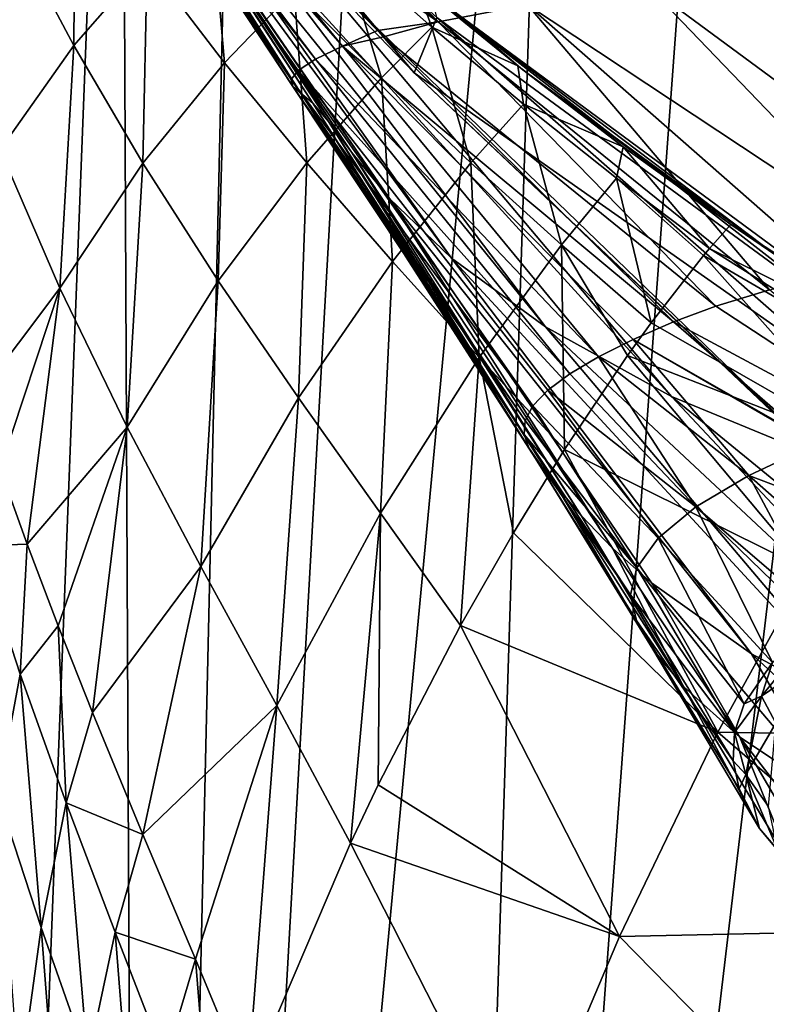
# Model space of a CAD drawing. Header units: millimetres. Extents: x -23 to 23, y 0 to 203.
# Tile 8 of 47: x -19.55 to -13.38, y 131.18 to 139.33. Entities that reach past the tile are written whole.
import ezdxf

# ---------------------------------------------------------------- set-up
doc = ezdxf.new("R2010")
doc.units = ezdxf.units.MM
doc.header["$LTSCALE"] = 110.116452
for name, color, linetype in [('11', 7, 'CONTINUOUS'), ('110', 7, 'CONTINUOUS'), ('12', 7, 'CONTINUOUS'), ('14', 7, 'CONTINUOUS'), ('15', 7, 'CONTINUOUS'), ('32', 7, 'CONTINUOUS'), ('37', 7, 'CONTINUOUS'), ('38', 7, 'CONTINUOUS'), ('42', 7, 'CONTINUOUS'), ('57', 7, 'CONTINUOUS'), ('62', 7, 'CONTINUOUS'), ('63', 7, 'CONTINUOUS'), ('7', 7, 'CONTINUOUS'), ('9', 7, 'CONTINUOUS')]:
    doc.layers.add(name, color=color, linetype=linetype)

msp = doc.modelspace()

# ---------------------------------------------------------------- linework, layer by layer
at = {"layer": '11', "color": 7, "linetype": 'CONTINUOUS'}
for points in [[(-19.162, 141.7225, 143.9068), (-19.2185, 141.6889, 141.8182), (-17.106, 138.9973, 143.6326), (-19.162, 141.7225, 143.9068)], [(-19.0589, 141.769, 145.9715), (-19.162, 141.7225, 143.9068), (-16.8831, 139.1065, 145.4178), (-19.0589, 141.769, 145.9715)], [(-16.8831, 139.1065, 145.4178), (-19.162, 141.7225, 143.9068), (-17.106, 138.9973, 143.6326), (-16.8831, 139.1065, 145.4178)], [(-17.6887, 140.4193, 147.5949), (-19.0589, 141.769, 145.9715), (-16.5933, 139.2366, 147.1885), (-17.6887, 140.4193, 147.5949)], [(-16.5933, 139.2366, 147.1885), (-19.0589, 141.769, 145.9715), (-16.8831, 139.1065, 145.4178), (-16.5933, 139.2366, 147.1885)], [(-19.2185, 141.6889, 141.8182), (-19.2274, 141.6683, 139.6676), (-17.2492, 138.9048, 141.8097), (-19.2185, 141.6889, 141.8182)], [(-19.2274, 141.6683, 139.6676), (-19.1968, 141.6572, 137.4372), (-17.3081, 138.8311, 139.9456), (-19.2274, 141.6683, 139.6676)], [(-17.2492, 138.9048, 141.8097), (-19.2274, 141.6683, 139.6676), (-17.3081, 138.8311, 139.9456), (-17.2492, 138.9048, 141.8097)], [(-17.106, 138.9973, 143.6326), (-19.2185, 141.6889, 141.8182), (-17.2492, 138.9048, 141.8097), (-17.106, 138.9973, 143.6326)], [(-19.1968, 141.6572, 137.4372), (-19.1411, 141.6457, 135.1451), (-17.2938, 138.7735, 138.0495), (-19.1968, 141.6572, 137.4372)], [(-17.3081, 138.8311, 139.9456), (-19.1968, 141.6572, 137.4372), (-17.2938, 138.7735, 138.0495), (-17.3081, 138.8311, 139.9456)], [(-19.1411, 141.6457, 135.1451), (-19.0746, 141.6148, 132.8562), (-17.2274, 138.7178, 136.1393), (-19.1411, 141.6457, 135.1451)], [(-17.2938, 138.7735, 138.0495), (-19.1411, 141.6457, 135.1451), (-17.2274, 138.7178, 136.1393), (-17.2938, 138.7735, 138.0495)], [(-19.0746, 141.6148, 132.8562), (-19.0038, 141.5399, 130.6715), (-17.1279, 138.6344, 134.2395), (-19.0746, 141.6148, 132.8562)], [(-17.2274, 138.7178, 136.1393), (-19.0746, 141.6148, 132.8562), (-17.1279, 138.6344, 134.2395), (-17.2274, 138.7178, 136.1393)], [(-19.0038, 141.5399, 130.6715), (-18.9182, 141.3979, 128.6973), (-16.9977, 138.4835, 132.3792), (-19.0038, 141.5399, 130.6715)], [(-17.1279, 138.6344, 134.2395), (-19.0038, 141.5399, 130.6715), (-16.9977, 138.4835, 132.3792), (-17.1279, 138.6344, 134.2395)], [(-18.9182, 141.3979, 128.6973), (-18.7883, 141.1756, 127.0133), (-16.8076, 138.2277, 130.5905), (-18.9182, 141.3979, 128.6973)], [(-16.9977, 138.4835, 132.3792), (-18.9182, 141.3979, 128.6973), (-16.8076, 138.2277, 130.5905), (-16.9977, 138.4835, 132.3792)], [(-18.7883, 141.1756, 127.0133), (-18.5727, 140.8776, 125.6431), (-16.4951, 137.8465, 128.9079), (-18.7883, 141.1756, 127.0133)], [(-16.8076, 138.2277, 130.5905), (-18.7883, 141.1756, 127.0133), (-16.4951, 137.8465, 128.9079), (-16.8076, 138.2277, 130.5905)], [(-18.5727, 140.8776, 125.6431), (-18.2355, 140.5284, 124.5534), (-15.981, 137.3501, 127.3706), (-18.5727, 140.8776, 125.6431)], [(-16.4951, 137.8465, 128.9079), (-18.5727, 140.8776, 125.6431), (-15.981, 137.3501, 127.3706), (-16.4951, 137.8465, 128.9079)], [(-18.2355, 140.5284, 124.5534), (-17.7679, 140.1648, 123.6809), (-15.2038, 136.7821, 126.0243), (-18.2355, 140.5284, 124.5534)], [(-15.981, 137.3501, 127.3706), (-18.2355, 140.5284, 124.5534), (-15.2038, 136.7821, 126.0243), (-15.981, 137.3501, 127.3706)], [(-17.7679, 140.1648, 123.6809), (-17.2995, 139.9369, 122.9384), (-14.1599, 136.2065, 124.9173), (-17.7679, 140.1648, 123.6809)], [(-15.2038, 136.7821, 126.0243), (-17.7679, 140.1648, 123.6809), (-14.1599, 136.2065, 124.9173), (-15.2038, 136.7821, 126.0243)], [(-14.1599, 136.2065, 124.9173), (-17.2995, 139.9369, 122.9384), (-12.9082, 135.69, 124.0801), (-14.1599, 136.2065, 124.9173)], [(-12.9082, 135.69, 124.0801), (-17.2995, 139.9369, 122.9384), (-16.2898, 138.886, 123.1773), (-12.9082, 135.69, 124.0801)], [(-16.5933, 139.2366, 147.1885), (-16.8831, 139.1065, 145.4178), (-16.5426, 139.1835, 147.1698), (-16.5933, 139.2366, 147.1885)], [(-16.5426, 139.1835, 147.1698), (-16.8831, 139.1065, 145.4178), (-14.1434, 136.825, 146.3016), (-16.5426, 139.1835, 147.1698)], [(-16.8831, 139.1065, 145.4178), (-17.106, 138.9973, 143.6326), (-14.7638, 136.534, 144.2034), (-16.8831, 139.1065, 145.4178)], [(-14.1434, 136.825, 146.3016), (-16.8831, 139.1065, 145.4178), (-14.4772, 136.6774, 145.2631), (-14.1434, 136.825, 146.3016)], [(-14.4772, 136.6774, 145.2631), (-16.8831, 139.1065, 145.4178), (-14.7638, 136.534, 144.2034), (-14.4772, 136.6774, 145.2631)], [(-17.106, 138.9973, 143.6326), (-17.2492, 138.9048, 141.8097), (-15.0013, 136.3939, 143.1147), (-17.106, 138.9973, 143.6326)], [(-14.7638, 136.534, 144.2034), (-17.106, 138.9973, 143.6326), (-15.0013, 136.3939, 143.1147), (-14.7638, 136.534, 144.2034)], [(-17.2492, 138.9048, 141.8097), (-17.3081, 138.8311, 139.9456), (-15.308, 136.1288, 140.8393), (-17.2492, 138.9048, 141.8097)], [(-15.0013, 136.3939, 143.1147), (-17.2492, 138.9048, 141.8097), (-15.1843, 136.2582, 141.9928), (-15.0013, 136.3939, 143.1147)], [(-15.1843, 136.2582, 141.9928), (-17.2492, 138.9048, 141.8097), (-15.308, 136.1288, 140.8393), (-15.1843, 136.2582, 141.9928)], [(-12.977, 135.7485, 124.0643), (-12.9082, 135.69, 124.0801), (-16.2898, 138.886, 123.1773), (-12.977, 135.7485, 124.0643)], [(-17.3081, 138.8311, 139.9456), (-17.2938, 138.7735, 138.0495), (-15.372, 136.0077, 139.6627), (-17.3081, 138.8311, 139.9456)], [(-15.308, 136.1288, 140.8393), (-17.3081, 138.8311, 139.9456), (-15.372, 136.0077, 139.6627), (-15.308, 136.1288, 140.8393)], [(-17.2938, 138.7735, 138.0495), (-17.2274, 138.7178, 136.1393), (-15.3807, 135.8927, 138.4577), (-17.2938, 138.7735, 138.0495)], [(-15.372, 136.0077, 139.6627), (-17.2938, 138.7735, 138.0495), (-15.3807, 135.8927, 138.4577), (-15.372, 136.0077, 139.6627)], [(-17.2274, 138.7178, 136.1393), (-17.1279, 138.6344, 134.2395), (-15.2668, 135.6632, 136.1421), (-17.2274, 138.7178, 136.1393)], [(-15.3807, 135.8927, 138.4577), (-17.2274, 138.7178, 136.1393), (-15.3418, 135.7816, 137.2761), (-15.3807, 135.8927, 138.4577)], [(-15.3418, 135.7816, 137.2761), (-17.2274, 138.7178, 136.1393), (-15.2668, 135.6632, 136.1421), (-15.3418, 135.7816, 137.2761)], [(-17.1279, 138.6344, 134.2395), (-16.9977, 138.4835, 132.3792), (-15.111, 135.4597, 134.6383), (-17.1279, 138.6344, 134.2395)], [(-15.2668, 135.6632, 136.1421), (-17.1279, 138.6344, 134.2395), (-15.111, 135.4597, 134.6383), (-15.2668, 135.6632, 136.1421)], [(-16.9977, 138.4835, 132.3792), (-16.8076, 138.2277, 130.5905), (-14.9078, 135.2202, 133.3449), (-16.9977, 138.4835, 132.3792)], [(-15.111, 135.4597, 134.6383), (-16.9977, 138.4835, 132.3792), (-14.9078, 135.2202, 133.3449), (-15.111, 135.4597, 134.6383)], [(-16.8076, 138.2277, 130.5905), (-16.4951, 137.8465, 128.9079), (-14.6478, 134.9513, 132.2027), (-16.8076, 138.2277, 130.5905)], [(-14.9078, 135.2202, 133.3449), (-16.8076, 138.2277, 130.5905), (-14.6478, 134.9513, 132.2027), (-14.9078, 135.2202, 133.3449)], [(-16.4951, 137.8465, 128.9079), (-15.981, 137.3501, 127.3706), (-13.4981, 134.0763, 129.4047), (-16.4951, 137.8465, 128.9079)], [(-14.6478, 134.9513, 132.2027), (-16.4951, 137.8465, 128.9079), (-14.326, 134.6645, 131.1768), (-14.6478, 134.9513, 132.2027)], [(-14.326, 134.6645, 131.1768), (-16.4951, 137.8465, 128.9079), (-13.4981, 134.0763, 129.4047), (-14.326, 134.6645, 131.1768)], [(-15.981, 137.3501, 127.3706), (-15.2038, 136.7821, 126.0243), (-12.4261, 133.5008, 127.9251), (-15.981, 137.3501, 127.3706)], [(-13.4981, 134.0763, 129.4047), (-15.981, 137.3501, 127.3706), (-12.4261, 133.5008, 127.9251), (-13.4981, 134.0763, 129.4047)], [(-15.2038, 136.7821, 126.0243), (-14.1599, 136.2065, 124.9173), (-11.1155, 132.9583, 126.6966), (-15.2038, 136.7821, 126.0243)], [(-12.4261, 133.5008, 127.9251), (-15.2038, 136.7821, 126.0243), (-11.1155, 132.9583, 126.6966), (-12.4261, 133.5008, 127.9251)], [(-14.1599, 136.2065, 124.9173), (-12.9082, 135.69, 124.0801), (-9.5946, 132.4727, 125.7316), (-14.1599, 136.2065, 124.9173)], [(-11.1155, 132.9583, 126.6966), (-14.1599, 136.2065, 124.9173), (-9.5946, 132.4727, 125.7316), (-11.1155, 132.9583, 126.6966)]]:
    msp.add_3dface(points, dxfattribs=at)
at = {"layer": '110', "color": 7, "linetype": 'CONTINUOUS'}
for points in [[(-12.8899, 134.3747, 143.3027), (-13.3259, 134.0046, 141.8179), (-13.4154, 133.7254, 141.0028), (-12.8899, 134.3747, 143.3027)], [(-12.8899, 134.3747, 143.3027), (-13.4154, 133.7254, 141.0028), (-12.7424, 134.1836, 143.0859), (-12.8899, 134.3747, 143.3027)], [(-12.7424, 134.1836, 143.0859), (-13.4154, 133.7254, 141.0028), (-13.2977, 133.5026, 140.577), (-12.7424, 134.1836, 143.0859)], [(-13.3259, 134.0046, 141.8179), (-13.5604, 133.6637, 140.4631), (-13.4154, 133.7254, 141.0028), (-13.3259, 134.0046, 141.8179)], [(-13.5604, 133.6637, 140.4631), (-13.6382, 133.4262, 139.5281), (-13.4154, 133.7254, 141.0028), (-13.5604, 133.6637, 140.4631)], [(-13.4154, 133.7254, 141.0028), (-13.6382, 133.4262, 139.5281), (-13.5467, 133.0786, 138.6562), (-13.4154, 133.7254, 141.0028)], [(-13.4154, 133.7254, 141.0028), (-13.5467, 133.0786, 138.6562), (-13.2977, 133.5026, 140.577), (-13.4154, 133.7254, 141.0028)], [(-13.2977, 133.5026, 140.577), (-13.5467, 133.0786, 138.6562), (-13.3584, 132.8118, 138.0147), (-13.2977, 133.5026, 140.577)], [(-13.6382, 133.4262, 139.5281), (-13.65, 133.1898, 138.607), (-13.5467, 133.0786, 138.6562), (-13.6382, 133.4262, 139.5281)], [(-13.65, 133.1898, 138.607), (-13.6009, 132.9603, 137.7256), (-13.5467, 133.0786, 138.6562), (-13.65, 133.1898, 138.607)], [(-13.6009, 132.9603, 137.7256), (-13.4323, 132.6303, 136.4836), (-13.5467, 133.0786, 138.6562), (-13.6009, 132.9603, 137.7256)], [(-13.5467, 133.0786, 138.6562), (-13.4323, 132.6303, 136.4836), (-13.2821, 132.4481, 136.3202), (-13.5467, 133.0786, 138.6562)], [(-13.5467, 133.0786, 138.6562), (-13.2821, 132.4481, 136.3202), (-13.3584, 132.8118, 138.0147), (-13.5467, 133.0786, 138.6562)], [(-13.4323, 132.6303, 136.4836), (-13.1608, 132.3107, 135.3031), (-13.2821, 132.4481, 136.3202), (-13.4323, 132.6303, 136.4836)]]:
    msp.add_3dface(points, dxfattribs=at)
at = {"layer": '12', "color": 7, "linetype": 'CONTINUOUS'}
for points in [[(-18.4632, 141.7833, 149.884), (-18.8096, 141.706, 148.0179), (-16.0904, 139.3076, 148.728), (-18.4632, 141.7833, 149.884)], [(-15.3529, 139.4488, 150.2081), (-18.4632, 141.7833, 149.884), (-16.0904, 139.3076, 148.728), (-15.3529, 139.4488, 150.2081)], [(-18.8096, 141.706, 148.0179), (-17.6887, 140.4193, 147.5949), (-16.0904, 139.3076, 148.728), (-18.8096, 141.706, 148.0179)], [(-17.6887, 140.4193, 147.5949), (-16.5933, 139.2366, 147.1885), (-16.0904, 139.3076, 148.728), (-17.6887, 140.4193, 147.5949)], [(-13.1108, 139.7499, 152.6994), (-14.3481, 139.5978, 151.5479), (-11.5079, 137.4999, 150.2828), (-13.1108, 139.7499, 152.6994)], [(-14.3481, 139.5978, 151.5479), (-15.3529, 139.4488, 150.2081), (-12.2032, 137.3628, 149.5797), (-14.3481, 139.5978, 151.5479)], [(-11.5079, 137.4999, 150.2828), (-14.3481, 139.5978, 151.5479), (-12.2032, 137.3628, 149.5797), (-11.5079, 137.4999, 150.2828)], [(-15.3529, 139.4488, 150.2081), (-16.0904, 139.3076, 148.728), (-13.3507, 137.089, 148.0124), (-15.3529, 139.4488, 150.2081)], [(-12.2032, 137.3628, 149.5797), (-15.3529, 139.4488, 150.2081), (-12.8193, 137.2254, 148.8199), (-12.2032, 137.3628, 149.5797)], [(-12.8193, 137.2254, 148.8199), (-15.3529, 139.4488, 150.2081), (-13.3507, 137.089, 148.0124), (-12.8193, 137.2254, 148.8199)], [(-16.5933, 139.2366, 147.1885), (-16.5426, 139.1835, 147.1698), (-16.0904, 139.3076, 148.728), (-16.5933, 139.2366, 147.1885)], [(-16.0904, 139.3076, 148.728), (-16.5426, 139.1835, 147.1698), (-13.793, 136.9551, 147.1691), (-16.0904, 139.3076, 148.728)], [(-13.3507, 137.089, 148.0124), (-16.0904, 139.3076, 148.728), (-13.793, 136.9551, 147.1691), (-13.3507, 137.089, 148.0124)], [(-16.5426, 139.1835, 147.1698), (-14.1434, 136.825, 146.3016), (-13.793, 136.9551, 147.1691), (-16.5426, 139.1835, 147.1698)]]:
    msp.add_3dface(points, dxfattribs=at)
at = {"layer": '14', "color": 7, "linetype": 'CONTINUOUS'}
for points in [[(-14.1434, 136.825, 146.3016), (-14.4772, 136.6774, 145.2631), (-13.0118, 135.8391, 145.9065), (-14.1434, 136.825, 146.3016)], [(-14.4772, 136.6774, 145.2631), (-14.7638, 136.534, 144.2034), (-13.5206, 135.5535, 144.5424), (-14.4772, 136.6774, 145.2631)], [(-14.4772, 136.6774, 145.2631), (-13.5206, 135.5535, 144.5424), (-12.9757, 135.8093, 145.894), (-14.4772, 136.6774, 145.2631)], [(-14.4772, 136.6774, 145.2631), (-12.9757, 135.8093, 145.894), (-13.0118, 135.8391, 145.9065), (-14.4772, 136.6774, 145.2631)], [(-14.7638, 136.534, 144.2034), (-15.0013, 136.3939, 143.1147), (-13.9591, 135.2932, 143.1174), (-14.7638, 136.534, 144.2034)], [(-14.7638, 136.534, 144.2034), (-13.9591, 135.2932, 143.1174), (-13.5206, 135.5535, 144.5424), (-14.7638, 136.534, 144.2034)], [(-15.0013, 136.3939, 143.1147), (-15.1843, 136.2582, 141.9928), (-13.9591, 135.2932, 143.1174), (-15.0013, 136.3939, 143.1147)], [(-15.1843, 136.2582, 141.9928), (-15.308, 136.1288, 140.8393), (-14.2725, 135.0343, 141.6359), (-15.1843, 136.2582, 141.9928)], [(-15.1843, 136.2582, 141.9928), (-14.2725, 135.0343, 141.6359), (-13.9591, 135.2932, 143.1174), (-15.1843, 136.2582, 141.9928)], [(-15.308, 136.1288, 140.8393), (-15.372, 136.0077, 139.6627), (-14.4482, 134.7893, 140.1523), (-15.308, 136.1288, 140.8393)], [(-15.308, 136.1288, 140.8393), (-14.4482, 134.7893, 140.1523), (-14.2725, 135.0343, 141.6359), (-15.308, 136.1288, 140.8393)], [(-15.372, 136.0077, 139.6627), (-15.3807, 135.8927, 138.4577), (-14.4482, 134.7893, 140.1523), (-15.372, 136.0077, 139.6627)], [(-15.3807, 135.8927, 138.4577), (-15.3418, 135.7816, 137.2761), (-14.4996, 134.5653, 138.7157), (-15.3807, 135.8927, 138.4577)], [(-15.3807, 135.8927, 138.4577), (-14.4996, 134.5653, 138.7157), (-14.4482, 134.7893, 140.1523), (-15.3807, 135.8927, 138.4577)], [(-15.3418, 135.7816, 137.2761), (-15.2668, 135.6632, 136.1421), (-14.4514, 134.3519, 137.3349), (-15.3418, 135.7816, 137.2761)], [(-15.3418, 135.7816, 137.2761), (-14.4514, 134.3519, 137.3349), (-14.4996, 134.5653, 138.7157), (-15.3418, 135.7816, 137.2761)], [(-12.9757, 135.8093, 145.894), (-13.5206, 135.5535, 144.5424), (-11.8519, 134.9204, 145.5064), (-12.9757, 135.8093, 145.894)], [(-15.2668, 135.6632, 136.1421), (-15.111, 135.4597, 134.6383), (-14.3149, 134.115, 135.9561), (-15.2668, 135.6632, 136.1421)], [(-15.2668, 135.6632, 136.1421), (-14.3149, 134.115, 135.9561), (-14.4514, 134.3519, 137.3349), (-15.2668, 135.6632, 136.1421)], [(-13.5206, 135.5535, 144.5424), (-13.9591, 135.2932, 143.1174), (-12.8899, 134.3747, 143.3027), (-13.5206, 135.5535, 144.5424)], [(-11.8519, 134.9204, 145.5064), (-13.5206, 135.5535, 144.5424), (-12.4721, 134.6277, 144.3232), (-11.8519, 134.9204, 145.5064)], [(-12.4721, 134.6277, 144.3232), (-13.5206, 135.5535, 144.5424), (-12.8899, 134.3747, 143.3027), (-12.4721, 134.6277, 144.3232)], [(-15.111, 135.4597, 134.6383), (-14.9078, 135.2202, 133.3449), (-14.0604, 133.8071, 134.4876), (-15.111, 135.4597, 134.6383)], [(-15.111, 135.4597, 134.6383), (-14.0604, 133.8071, 134.4876), (-14.3149, 134.115, 135.9561), (-15.111, 135.4597, 134.6383)], [(-13.9591, 135.2932, 143.1174), (-14.2725, 135.0343, 141.6359), (-13.3259, 134.0046, 141.8179), (-13.9591, 135.2932, 143.1174)], [(-12.8899, 134.3747, 143.3027), (-13.9591, 135.2932, 143.1174), (-12.9608, 134.3246, 143.1007), (-12.8899, 134.3747, 143.3027)], [(-12.9608, 134.3246, 143.1007), (-13.9591, 135.2932, 143.1174), (-13.3259, 134.0046, 141.8179), (-12.9608, 134.3246, 143.1007)], [(-14.9078, 135.2202, 133.3449), (-14.6478, 134.9513, 132.2027), (-14.0604, 133.8071, 134.4876), (-14.9078, 135.2202, 133.3449)], [(-14.2725, 135.0343, 141.6359), (-14.4482, 134.7893, 140.1523), (-13.5604, 133.6637, 140.4631), (-14.2725, 135.0343, 141.6359)], [(-13.3259, 134.0046, 141.8179), (-14.2725, 135.0343, 141.6359), (-13.5604, 133.6637, 140.4631), (-13.3259, 134.0046, 141.8179)], [(-14.6478, 134.9513, 132.2027), (-14.326, 134.6645, 131.1768), (-13.596, 133.3879, 132.851), (-14.6478, 134.9513, 132.2027)], [(-14.6478, 134.9513, 132.2027), (-13.596, 133.3879, 132.851), (-14.0604, 133.8071, 134.4876), (-14.6478, 134.9513, 132.2027)], [(-14.4482, 134.7893, 140.1523), (-14.4996, 134.5653, 138.7157), (-13.6382, 133.4262, 139.5281), (-14.4482, 134.7893, 140.1523)], [(-13.5604, 133.6637, 140.4631), (-14.4482, 134.7893, 140.1523), (-13.6382, 133.4262, 139.5281), (-13.5604, 133.6637, 140.4631)], [(-14.326, 134.6645, 131.1768), (-13.4981, 134.0763, 129.4047), (-12.7817, 132.8459, 131.0401), (-14.326, 134.6645, 131.1768)], [(-14.326, 134.6645, 131.1768), (-12.7817, 132.8459, 131.0401), (-13.596, 133.3879, 132.851), (-14.326, 134.6645, 131.1768)], [(-14.4996, 134.5653, 138.7157), (-14.4514, 134.3519, 137.3349), (-13.65, 133.1898, 138.607), (-14.4996, 134.5653, 138.7157)], [(-13.6382, 133.4262, 139.5281), (-14.4996, 134.5653, 138.7157), (-13.65, 133.1898, 138.607), (-13.6382, 133.4262, 139.5281)], [(-14.4514, 134.3519, 137.3349), (-14.3149, 134.115, 135.9561), (-13.6009, 132.9603, 137.7256), (-14.4514, 134.3519, 137.3349)], [(-13.65, 133.1898, 138.607), (-14.4514, 134.3519, 137.3349), (-13.6009, 132.9603, 137.7256), (-13.65, 133.1898, 138.607)], [(-14.3149, 134.115, 135.9561), (-14.0604, 133.8071, 134.4876), (-13.4323, 132.6303, 136.4836), (-14.3149, 134.115, 135.9561)], [(-13.6009, 132.9603, 137.7256), (-14.3149, 134.115, 135.9561), (-13.4323, 132.6303, 136.4836), (-13.6009, 132.9603, 137.7256)], [(-13.4981, 134.0763, 129.4047), (-12.4261, 133.5008, 127.9251), (-11.4771, 132.2175, 129.1691), (-13.4981, 134.0763, 129.4047)], [(-13.4981, 134.0763, 129.4047), (-11.4771, 132.2175, 129.1691), (-12.7817, 132.8459, 131.0401), (-13.4981, 134.0763, 129.4047)], [(-14.0604, 133.8071, 134.4876), (-13.596, 133.3879, 132.851), (-13.1608, 132.3107, 135.3031), (-14.0604, 133.8071, 134.4876)], [(-13.4323, 132.6303, 136.4836), (-14.0604, 133.8071, 134.4876), (-13.1608, 132.3107, 135.3031), (-13.4323, 132.6303, 136.4836)], [(-13.596, 133.3879, 132.851), (-12.7817, 132.8459, 131.0401), (-12.2866, 131.6865, 133.0292), (-13.596, 133.3879, 132.851)], [(-13.1608, 132.3107, 135.3031), (-13.596, 133.3879, 132.851), (-12.7846, 131.9989, 134.1638), (-13.1608, 132.3107, 135.3031)], [(-12.7846, 131.9989, 134.1638), (-13.596, 133.3879, 132.851), (-12.2866, 131.6865, 133.0292), (-12.7846, 131.9989, 134.1638)]]:
    msp.add_3dface(points, dxfattribs=at)
at = {"layer": '15', "color": 7, "linetype": 'CONTINUOUS'}
for points in [[(-13.3507, 137.089, 148.0124), (-13.793, 136.9551, 147.1691), (-11.1144, 135.1986, 146.6166), (-13.3507, 137.089, 148.0124)], [(-13.793, 136.9551, 147.1691), (-14.1434, 136.825, 146.3016), (-11.1144, 135.1986, 146.6166), (-13.793, 136.9551, 147.1691)], [(-14.1434, 136.825, 146.3016), (-13.0118, 135.8391, 145.9065), (-11.1144, 135.1986, 146.6166), (-14.1434, 136.825, 146.3016)]]:
    msp.add_3dface(points, dxfattribs=at)
at = {"layer": '32', "color": 7, "linetype": 'CONTINUOUS'}
for points in [[(-15.3906, 138.9094, 119), (-17.3614, 140.5931, 119), (-15.4319, 138.9421, 48), (-15.3906, 138.9094, 119)], [(-15.4319, 138.9421, 48), (-17.3614, 140.5931, 119), (-16.2811, 139.6388, 48), (-15.4319, 138.9421, 48)], [(-14.5612, 138.2725, 48), (-15.3906, 138.9094, 119), (-15.4319, 138.9421, 48), (-14.5612, 138.2725, 48)], [(-13.2984, 137.3753, 119), (-15.3906, 138.9094, 119), (-13.67, 137.6304, 48), (-13.2984, 137.3753, 119)], [(-13.67, 137.6304, 48), (-15.3906, 138.9094, 119), (-14.5612, 138.2725, 48), (-13.67, 137.6304, 48)], [(-11.8472, 136.4428, 48), (-13.2984, 137.3753, 119), (-13.67, 137.6304, 48), (-11.8472, 136.4428, 48)]]:
    msp.add_3dface(points, dxfattribs=at)
at = {"layer": '37', "color": 7, "linetype": 'CONTINUOUS'}
for points in [[(-19.107, 139.1105, 24.2285), (-19.0956, 140.6515, 29.6888), (-19.6227, 140.0824, 23.632), (-19.107, 139.1105, 24.2285)], [(-18.4997, 139.8074, 30.0922), (-19.0956, 140.6515, 29.6888), (-19.107, 139.1105, 24.2285), (-18.4997, 139.8074, 30.0922)], [(-17.8594, 138.9689, 30.4932), (-17.9755, 140.3105, 36.0979), (-18.4997, 139.8074, 30.0922), (-17.8594, 138.9689, 30.4932)], [(-17.2824, 139.5693, 36.3299), (-17.9755, 140.3105, 36.0979), (-17.8594, 138.9689, 30.4932), (-17.2824, 139.5693, 36.3299)], [(-19.107, 139.1105, 24.2285), (-19.6227, 140.0824, 23.632), (-19.7149, 138.2482, 18.6354), (-19.107, 139.1105, 24.2285)], [(-16.5612, 138.8448, 36.5512), (-16.8872, 139.9234, 42.2083), (-17.2824, 139.5693, 36.3299), (-16.5612, 138.8448, 36.5512)], [(-16.1437, 139.2627, 42.3008), (-16.2811, 139.6388, 48), (-16.8872, 139.9234, 42.2083), (-16.1437, 139.2627, 42.3008)], [(-16.1437, 139.2627, 42.3008), (-16.8872, 139.9234, 42.2083), (-16.5612, 138.8448, 36.5512), (-16.1437, 139.2627, 42.3008)], [(-18.5354, 138.1366, 24.8234), (-18.4997, 139.8074, 30.0922), (-19.107, 139.1105, 24.2285), (-18.5354, 138.1366, 24.8234)], [(-17.8594, 138.9689, 30.4932), (-18.4997, 139.8074, 30.0922), (-18.5354, 138.1366, 24.8234), (-17.8594, 138.9689, 30.4932)], [(-15.4319, 138.9421, 48), (-16.2811, 139.6388, 48), (-16.1437, 139.2627, 42.3008), (-15.4319, 138.9421, 48)], [(-17.1792, 138.1398, 30.8756), (-17.2824, 139.5693, 36.3299), (-17.8594, 138.9689, 30.4932), (-17.1792, 138.1398, 30.8756)], [(-16.5612, 138.8448, 36.5512), (-17.2824, 139.5693, 36.3299), (-17.1792, 138.1398, 30.8756), (-16.5612, 138.8448, 36.5512)], [(-15.82, 138.141, 36.7539), (-16.1437, 139.2627, 42.3008), (-16.5612, 138.8448, 36.5512), (-15.82, 138.141, 36.7539)], [(-15.3847, 138.6255, 42.3871), (-15.4319, 138.9421, 48), (-16.1437, 139.2627, 42.3008), (-15.3847, 138.6255, 42.3871)], [(-15.3847, 138.6255, 42.3871), (-16.1437, 139.2627, 42.3008), (-15.82, 138.141, 36.7539), (-15.3847, 138.6255, 42.3871)], [(-19.2215, 137.1044, 19.4372), (-19.107, 139.1105, 24.2285), (-19.7149, 138.2482, 18.6354), (-19.2215, 137.1044, 19.4372)], [(-18.5354, 138.1366, 24.8234), (-19.107, 139.1105, 24.2285), (-19.2215, 137.1044, 19.4372), (-18.5354, 138.1366, 24.8234)], [(-17.9111, 137.1636, 25.3924), (-17.8594, 138.9689, 30.4932), (-18.5354, 138.1366, 24.8234), (-17.9111, 137.1636, 25.3924)], [(-17.1792, 138.1398, 30.8756), (-17.8594, 138.9689, 30.4932), (-17.9111, 137.1636, 25.3924), (-17.1792, 138.1398, 30.8756)], [(-14.5612, 138.2725, 48), (-15.4319, 138.9421, 48), (-15.3847, 138.6255, 42.3871), (-14.5612, 138.2725, 48)], [(-16.47, 137.3246, 31.2239), (-16.5612, 138.8448, 36.5512), (-17.1792, 138.1398, 30.8756), (-16.47, 137.3246, 31.2239)], [(-15.82, 138.141, 36.7539), (-16.5612, 138.8448, 36.5512), (-16.47, 137.3246, 31.2239), (-15.82, 138.141, 36.7539)], [(-15.0719, 137.4624, 36.9305), (-15.3847, 138.6255, 42.3871), (-15.82, 138.141, 36.7539), (-15.0719, 137.4624, 36.9305)], [(-14.6163, 138.0145, 42.4648), (-14.5612, 138.2725, 48), (-15.3847, 138.6255, 42.3871), (-14.6163, 138.0145, 42.4648)], [(-14.6163, 138.0145, 42.4648), (-15.3847, 138.6255, 42.3871), (-15.0719, 137.4624, 36.9305), (-14.6163, 138.0145, 42.4648)], [(-19.2215, 137.1044, 19.4372), (-19.7149, 138.2482, 18.6354), (-19.9103, 136.1928, 14.2634), (-19.2215, 137.1044, 19.4372)], [(-13.8454, 137.4327, 42.5366), (-14.5612, 138.2725, 48), (-14.6163, 138.0145, 42.4648), (-13.8454, 137.4327, 42.5366)], [(-13.67, 137.6304, 48), (-14.5612, 138.2725, 48), (-13.8454, 137.4327, 42.5366), (-13.67, 137.6304, 48)], [(-18.6642, 135.9537, 20.208), (-18.5354, 138.1366, 24.8234), (-19.2215, 137.1044, 19.4372), (-18.6642, 135.9537, 20.208)], [(-17.9111, 137.1636, 25.3924), (-18.5354, 138.1366, 24.8234), (-18.6642, 135.9537, 20.208), (-17.9111, 137.1636, 25.3924)], [(-17.2466, 136.1958, 25.9125), (-17.1792, 138.1398, 30.8756), (-17.9111, 137.1636, 25.3924), (-17.2466, 136.1958, 25.9125)], [(-16.47, 137.3246, 31.2239), (-17.1792, 138.1398, 30.8756), (-17.2466, 136.1958, 25.9125), (-16.47, 137.3246, 31.2239)], [(-15.7524, 136.5293, 31.524), (-15.82, 138.141, 36.7539), (-16.47, 137.3246, 31.2239), (-15.7524, 136.5293, 31.524)], [(-15.0719, 137.4624, 36.9305), (-15.82, 138.141, 36.7539), (-15.7524, 136.5293, 31.524), (-15.0719, 137.4624, 36.9305)], [(-14.3303, 136.8167, 37.0935), (-14.6163, 138.0145, 42.4648), (-15.0719, 137.4624, 36.9305), (-14.3303, 136.8167, 37.0935)], [(-13.8454, 137.4327, 42.5366), (-14.6163, 138.0145, 42.4648), (-13.8954, 137.3734, 41.7825), (-13.8454, 137.4327, 42.5366)], [(-13.8954, 137.3734, 41.7825), (-14.6163, 138.0145, 42.4648), (-14.3303, 136.8167, 37.0935), (-13.8954, 137.3734, 41.7825)], [(-15.0452, 135.7691, 31.7971), (-15.0719, 137.4624, 36.9305), (-15.7524, 136.5293, 31.524), (-15.0452, 135.7691, 31.7971)], [(-14.3303, 136.8167, 37.0935), (-15.0719, 137.4624, 36.9305), (-14.5247, 136.5468, 35.4823), (-14.3303, 136.8167, 37.0935)], [(-14.5247, 136.5468, 35.4823), (-15.0719, 137.4624, 36.9305), (-15.0452, 135.7691, 31.7971), (-14.5247, 136.5468, 35.4823)], [(-16.5688, 135.2401, 26.3627), (-16.47, 137.3246, 31.2239), (-17.2466, 136.1958, 25.9125), (-16.5688, 135.2401, 26.3627)], [(-15.7524, 136.5293, 31.524), (-16.47, 137.3246, 31.2239), (-16.5688, 135.2401, 26.3627), (-15.7524, 136.5293, 31.524)], [(-18.0563, 134.7998, 20.9195), (-17.9111, 137.1636, 25.3924), (-18.6642, 135.9537, 20.208), (-18.0563, 134.7998, 20.9195)], [(-17.2466, 136.1958, 25.9125), (-17.9111, 137.1636, 25.3924), (-18.0563, 134.7998, 20.9195), (-17.2466, 136.1958, 25.9125)], [(-19.715, 135.6087, 14.6939), (-19.2215, 137.1044, 19.4372), (-19.9103, 136.1928, 14.2634), (-19.715, 135.6087, 14.6939)], [(-19.4924, 134.9845, 15.144), (-19.2215, 137.1044, 19.4372), (-19.715, 135.6087, 14.6939), (-19.4924, 134.9845, 15.144)], [(-18.6642, 135.9537, 20.208), (-19.2215, 137.1044, 19.4372), (-19.4924, 134.9845, 15.144), (-18.6642, 135.9537, 20.208)], [(-15.9058, 134.3113, 26.7418), (-15.7524, 136.5293, 31.524), (-16.5688, 135.2401, 26.3627), (-15.9058, 134.3113, 26.7418)], [(-15.4688, 135.0789, 29.1976), (-15.7524, 136.5293, 31.524), (-15.9058, 134.3113, 26.7418), (-15.4688, 135.0789, 29.1976)], [(-15.0452, 135.7691, 31.7971), (-15.7524, 136.5293, 31.524), (-15.4688, 135.0789, 29.1976), (-15.0452, 135.7691, 31.7971)], [(-17.4277, 133.65, 21.5454), (-17.2466, 136.1958, 25.9125), (-18.0563, 134.7998, 20.9195), (-17.4277, 133.65, 21.5454)], [(-16.5688, 135.2401, 26.3627), (-17.2466, 136.1958, 25.9125), (-17.4277, 133.65, 21.5454), (-16.5688, 135.2401, 26.3627)], [(-19.2365, 134.3076, 15.6175), (-18.6642, 135.9537, 20.208), (-19.4924, 134.9845, 15.144), (-19.2365, 134.3076, 15.6175)], [(-18.9516, 133.5906, 16.0992), (-18.6642, 135.9537, 20.208), (-19.2365, 134.3076, 15.6175), (-18.9516, 133.5906, 16.0992)], [(-18.0563, 134.7998, 20.9195), (-18.6642, 135.9537, 20.208), (-18.9516, 133.5906, 16.0992), (-18.0563, 134.7998, 20.9195)], [(-16.8159, 132.5107, 22.0538), (-16.5688, 135.2401, 26.3627), (-17.4277, 133.65, 21.5454), (-16.8159, 132.5107, 22.0538)], [(-16.5868, 132.992, 23.1979), (-16.5688, 135.2401, 26.3627), (-16.8159, 132.5107, 22.0538), (-16.5868, 132.992, 23.1979)], [(-15.9058, 134.3113, 26.7418), (-16.5688, 135.2401, 26.3627), (-16.5868, 132.992, 23.1979), (-15.9058, 134.3113, 26.7418)], [(-18.5341, 132.5809, 16.7363), (-18.0563, 134.7998, 20.9195), (-18.9516, 133.5906, 16.0992), (-18.5341, 132.5809, 16.7363)], [(-17.4277, 133.65, 21.5454), (-18.0563, 134.7998, 20.9195), (-18.5341, 132.5809, 16.7363), (-17.4277, 133.65, 21.5454)], [(-18.1001, 131.5495, 17.3297), (-17.4277, 133.65, 21.5454), (-18.5341, 132.5809, 16.7363), (-18.1001, 131.5495, 17.3297)], [(-17.668, 130.511, 17.8617), (-17.4277, 133.65, 21.5454), (-18.1001, 131.5495, 17.3297), (-17.668, 130.511, 17.8617)], [(-16.8159, 132.5107, 22.0538), (-17.4277, 133.65, 21.5454), (-17.668, 130.511, 17.8617), (-16.8159, 132.5107, 22.0538)]]:
    msp.add_3dface(points, dxfattribs=at)
at = {"layer": '38', "color": 7, "linetype": 'CONTINUOUS'}
for points in [[(-11.8472, 136.4428, 48), (-13.67, 137.6304, 48), (-13.8454, 137.4327, 42.5366), (-11.8472, 136.4428, 48)], [(-13.8454, 137.4327, 42.5366), (-13.8954, 137.3734, 41.7825), (-12.0207, 136.2811, 43.4454), (-13.8454, 137.4327, 42.5366)], [(-11.8472, 136.4428, 48), (-13.8454, 137.4327, 42.5366), (-12.0207, 136.2811, 43.4454), (-11.8472, 136.4428, 48)], [(-13.8954, 137.3734, 41.7825), (-14.3303, 136.8167, 37.0935), (-12.435, 135.7296, 38.8906), (-13.8954, 137.3734, 41.7825)], [(-12.0207, 136.2811, 43.4454), (-13.8954, 137.3734, 41.7825), (-12.435, 135.7296, 38.8906), (-12.0207, 136.2811, 43.4454)], [(-14.3303, 136.8167, 37.0935), (-14.5247, 136.5468, 35.4823), (-12.435, 135.7296, 38.8906), (-14.3303, 136.8167, 37.0935)], [(-14.5247, 136.5468, 35.4823), (-15.0452, 135.7691, 31.7971), (-13.0393, 134.7723, 34.4341), (-14.5247, 136.5468, 35.4823)], [(-12.435, 135.7296, 38.8906), (-14.5247, 136.5468, 35.4823), (-13.0393, 134.7723, 34.4341), (-12.435, 135.7296, 38.8906)], [(-15.0452, 135.7691, 31.7971), (-15.4688, 135.0789, 29.1976), (-13.7772, 133.4272, 30.1744), (-15.0452, 135.7691, 31.7971)], [(-13.0393, 134.7723, 34.4341), (-15.0452, 135.7691, 31.7971), (-13.7772, 133.4272, 30.1744), (-13.0393, 134.7723, 34.4341)], [(-15.4688, 135.0789, 29.1976), (-15.9058, 134.3113, 26.7418), (-13.7772, 133.4272, 30.1744), (-15.4688, 135.0789, 29.1976)], [(-13.0393, 134.7723, 34.4341), (-13.7772, 133.4272, 30.1744), (-11.1576, 133.3855, 34.8739), (-13.0393, 134.7723, 34.4341)], [(-15.9058, 134.3113, 26.7418), (-16.5868, 132.992, 23.1979), (-14.5902, 131.7373, 26.2009), (-15.9058, 134.3113, 26.7418)], [(-13.7772, 133.4272, 30.1744), (-15.9058, 134.3113, 26.7418), (-14.5902, 131.7373, 26.2009), (-13.7772, 133.4272, 30.1744)], [(-13.7772, 133.4272, 30.1744), (-14.5902, 131.7373, 26.2009), (-11.8877, 131.7939, 30.808), (-13.7772, 133.4272, 30.1744)], [(-11.1576, 133.3855, 34.8739), (-13.7772, 133.4272, 30.1744), (-11.8877, 131.7939, 30.808), (-11.1576, 133.3855, 34.8739)], [(-16.5868, 132.992, 23.1979), (-16.8159, 132.5107, 22.0538), (-14.5902, 131.7373, 26.2009), (-16.5868, 132.992, 23.1979)], [(-16.8159, 132.5107, 22.0538), (-17.668, 130.511, 17.8617), (-15.4202, 129.7728, 22.5828), (-16.8159, 132.5107, 22.0538)], [(-14.5902, 131.7373, 26.2009), (-16.8159, 132.5107, 22.0538), (-15.4202, 129.7728, 22.5828), (-14.5902, 131.7373, 26.2009)], [(-11.8877, 131.7939, 30.808), (-14.5902, 131.7373, 26.2009), (-12.6926, 129.7997, 27.0734), (-11.8877, 131.7939, 30.808)], [(-14.5902, 131.7373, 26.2009), (-15.4202, 129.7728, 22.5828), (-12.6926, 129.7997, 27.0734), (-14.5902, 131.7373, 26.2009)]]:
    msp.add_3dface(points, dxfattribs=at)
at = {"layer": '42', "color": 7, "linetype": 'CONTINUOUS'}
for points in [[(-19.4924, 134.9845, 15.144), (-19.715, 135.6087, 14.6939), (-19.8992, 134.9692, 13.0643), (-19.4924, 134.9845, 15.144)], [(-19.5512, 133.9085, 13.8383), (-19.4924, 134.9845, 15.144), (-19.8992, 134.9692, 13.0643), (-19.5512, 133.9085, 13.8383)], [(-19.5512, 133.9085, 13.8383), (-19.8992, 134.9692, 13.0643), (-19.7382, 132.9083, 12.3656), (-19.5512, 133.9085, 13.8383)], [(-19.2365, 134.3076, 15.6175), (-19.4924, 134.9845, 15.144), (-19.5512, 133.9085, 13.8383), (-19.2365, 134.3076, 15.6175)], [(-19.1694, 132.8423, 14.5785), (-19.2365, 134.3076, 15.6175), (-19.5512, 133.9085, 13.8383), (-19.1694, 132.8423, 14.5785)], [(-18.9516, 133.5906, 16.0992), (-19.2365, 134.3076, 15.6175), (-19.1694, 132.8423, 14.5785), (-18.9516, 133.5906, 16.0992)], [(-19.3763, 131.8115, 13.1499), (-19.5512, 133.9085, 13.8383), (-19.7382, 132.9083, 12.3656), (-19.3763, 131.8115, 13.1499)], [(-19.1694, 132.8423, 14.5785), (-19.5512, 133.9085, 13.8383), (-19.3763, 131.8115, 13.1499), (-19.1694, 132.8423, 14.5785)], [(-18.5341, 132.5809, 16.7363), (-18.9516, 133.5906, 16.0992), (-19.1694, 132.8423, 14.5785), (-18.5341, 132.5809, 16.7363)], [(-19.3763, 131.8115, 13.1499), (-19.7382, 132.9083, 12.3656), (-19.5574, 130.4906, 11.9003), (-19.3763, 131.8115, 13.1499)], [(-18.9903, 130.7111, 13.8908), (-19.1694, 132.8423, 14.5785), (-19.3763, 131.8115, 13.1499), (-18.9903, 130.7111, 13.8908)], [(-18.7649, 131.773, 15.2728), (-18.5341, 132.5809, 16.7363), (-19.1694, 132.8423, 14.5785), (-18.7649, 131.773, 15.2728)], [(-18.7649, 131.773, 15.2728), (-19.1694, 132.8423, 14.5785), (-18.9903, 130.7111, 13.8908), (-18.7649, 131.773, 15.2728)], [(-18.1001, 131.5495, 17.3297), (-18.5341, 132.5809, 16.7363), (-18.7649, 131.773, 15.2728), (-18.1001, 131.5495, 17.3297)], [(-19.1902, 129.374, 12.6774), (-19.3763, 131.8115, 13.1499), (-19.5574, 130.4906, 11.9003), (-19.1902, 129.374, 12.6774)], [(-18.9903, 130.7111, 13.8908), (-19.3763, 131.8115, 13.1499), (-19.1902, 129.374, 12.6774), (-18.9903, 130.7111, 13.8908)], [(-18.5933, 129.6107, 14.5778), (-18.7649, 131.773, 15.2728), (-18.9903, 130.7111, 13.8908), (-18.5933, 129.6107, 14.5778)], [(-18.3519, 130.7046, 15.9105), (-18.1001, 131.5495, 17.3297), (-18.7649, 131.773, 15.2728), (-18.3519, 130.7046, 15.9105)], [(-18.3519, 130.7046, 15.9105), (-18.7649, 131.773, 15.2728), (-18.5933, 129.6107, 14.5778), (-18.3519, 130.7046, 15.9105)], [(-17.9439, 129.6394, 16.4806), (-18.1001, 131.5495, 17.3297), (-18.3519, 130.7046, 15.9105), (-17.9439, 129.6394, 16.4806)], [(-17.668, 130.511, 17.8617), (-18.1001, 131.5495, 17.3297), (-17.9439, 129.6394, 16.4806), (-17.668, 130.511, 17.8617)]]:
    msp.add_3dface(points, dxfattribs=at)
at = {"layer": '57', "color": 7, "linetype": 'CONTINUOUS'}
msp.add_3dface([(-16.2898, 138.886, 123.1773), (-17.2995, 139.9369, 122.9384), (-17.5418, 140.3544, 122.4654), (-16.2898, 138.886, 123.1773)], dxfattribs=at)
at = {"layer": '62', "color": 7, "linetype": 'CONTINUOUS'}
for points in [[(-16.1456, 139.5343, 119.4847), (-12.6275, 136.9335, 119.24), (-12.5923, 136.7664, 120.9064), (-16.1456, 139.5343, 119.4847)], [(-16.1029, 139.3427, 121.3587), (-16.1456, 139.5343, 119.4847), (-12.5923, 136.7664, 120.9064), (-16.1029, 139.3427, 121.3587)], [(-16.2898, 138.886, 123.1773), (-16.1029, 139.3427, 121.3587), (-12.7102, 136.3681, 122.5293), (-16.2898, 138.886, 123.1773)], [(-12.7102, 136.3681, 122.5293), (-16.1029, 139.3427, 121.3587), (-12.5923, 136.7664, 120.9064), (-12.7102, 136.3681, 122.5293)], [(-12.977, 135.7485, 124.0643), (-16.2898, 138.886, 123.1773), (-12.7102, 136.3681, 122.5293), (-12.977, 135.7485, 124.0643)]]:
    msp.add_3dface(points, dxfattribs=at)
at = {"layer": '63', "color": 7, "linetype": 'CONTINUOUS'}
for points in [[(-16.2898, 138.886, 123.1773), (-17.5418, 140.3544, 122.4654), (-18.5608, 141.5757, 121.8163), (-16.2898, 138.886, 123.1773)], [(-16.2898, 138.886, 123.1773), (-18.5608, 141.5757, 121.8163), (-16.1029, 139.3427, 121.3587), (-16.2898, 138.886, 123.1773)]]:
    msp.add_3dface(points, dxfattribs=at)
at = {"layer": '7', "color": 7, "linetype": 'CONTINUOUS'}
for points in [[(-18.5496, 109.9832, -13.5045), (-20.1355, 109.9832, -10.5629), (-18.72, 146.5411, -10.169), (-18.5496, 109.9832, -13.5045)], [(-18.72, 146.5411, -10.169), (-20.1355, 109.9832, -10.5629), (-19.9826, 146.5346, -7.3259), (-18.72, 146.5411, -10.169)], [(-17.7108, 146.544, -11.8556), (-18.5496, 109.9832, -13.5045), (-18.72, 146.5411, -10.169), (-17.7108, 146.544, -11.8556)], [(-16.2798, 109.9832, -16.2798), (-18.5496, 109.9832, -13.5045), (-15.1095, 146.5465, -15.0417), (-16.2798, 109.9832, -16.2798)], [(-15.1095, 146.5465, -15.0417), (-18.5496, 109.9832, -13.5045), (-16.4883, 146.5459, -13.513), (-15.1095, 146.5465, -15.0417)], [(-16.4883, 146.5459, -13.513), (-18.5496, 109.9832, -13.5045), (-17.7108, 146.544, -11.8556), (-16.4883, 146.5459, -13.513)], [(-13.587, 146.5459, -16.4277), (-16.2798, 109.9832, -16.2798), (-15.1095, 146.5465, -15.0417), (-13.587, 146.5459, -16.4277)], [(-11.9341, 146.5441, -17.6584), (-16.2798, 109.9832, -16.2798), (-13.587, 146.5459, -16.4277), (-11.9341, 146.5441, -17.6584)], [(-13.5045, 109.9832, -18.5496), (-16.2798, 109.9832, -16.2798), (-11.9341, 146.5441, -17.6584), (-13.5045, 109.9832, -18.5496)], [(-10.2388, 146.5413, -18.6825), (-13.5045, 109.9832, -18.5496), (-11.9341, 146.5441, -17.6584), (-10.2388, 146.5413, -18.6825)], [(-10.5629, 109.9832, -20.1355), (-13.5045, 109.9832, -18.5496), (-10.2388, 146.5413, -18.6825), (-10.5629, 109.9832, -20.1355)]]:
    msp.add_3dface(points, dxfattribs=at)
at = {"layer": '9', "color": 7, "linetype": 'CONTINUOUS'}
for points in [[(-15.3906, 138.9094, 119), (-16.1456, 139.5343, 119.4847), (-17.3614, 140.5931, 119), (-15.3906, 138.9094, 119)], [(-12.6275, 136.9335, 119.24), (-16.1456, 139.5343, 119.4847), (-13.2984, 137.3753, 119), (-12.6275, 136.9335, 119.24)], [(-13.2984, 137.3753, 119), (-16.1456, 139.5343, 119.4847), (-15.3906, 138.9094, 119), (-13.2984, 137.3753, 119)]]:
    msp.add_3dface(points, dxfattribs=at)

doc.saveas('drawing.dxf')
